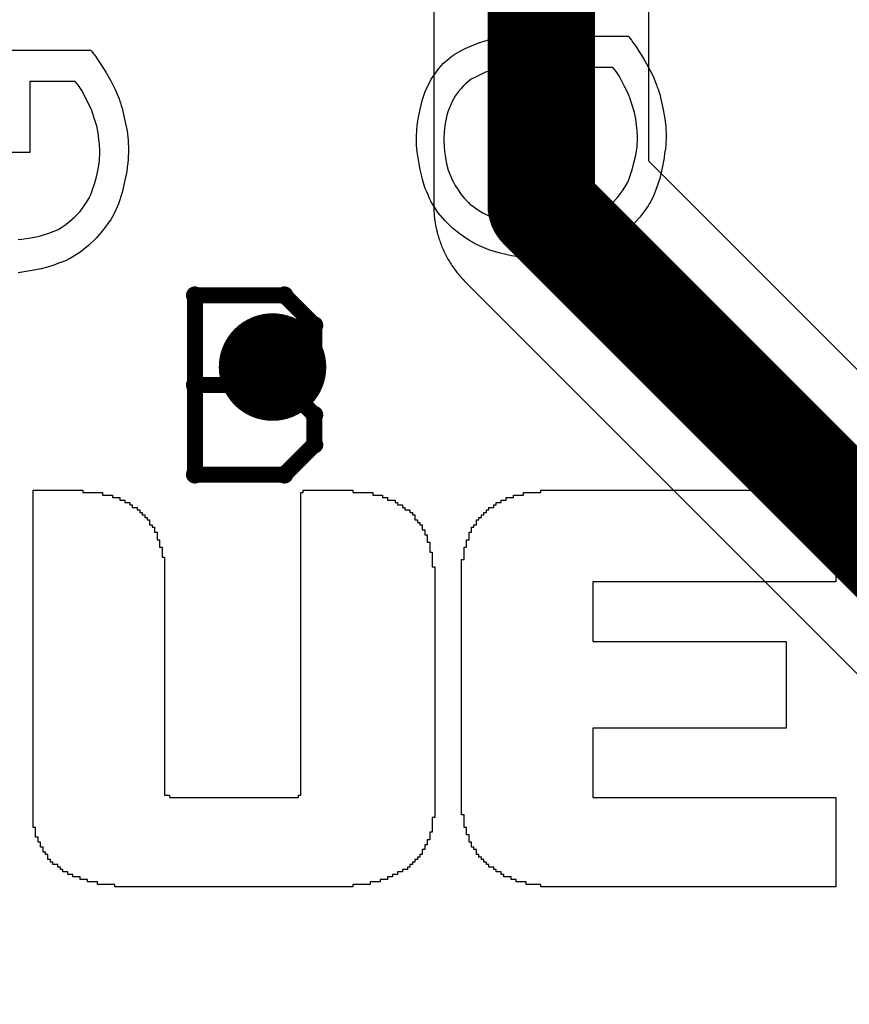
# Model space of a CAD drawing. Extents: x -1.3 to 9.2, y -4.6 to 3.5.
# Tile 52 of 215: x 0.228 to 0.382, y 1.977 to 2.16. Entities that reach past the tile are written whole.
import ezdxf

# ---------------------------------------------------------------- set-up
doc = ezdxf.new("R2010")
doc.units = 0
doc.layers.get('0').update_dxf_attribs({"linetype": 'CONTINUOUS'})
for name, color, linetype in [('acc-ni-360-23-a_copper_signal_bot', 5, 'CONTINUOUS'), ('acc-ni-360-23-a_copper_signal_top', 1, 'CONTINUOUS'), ('acc-ni-360-23-a_drawing_1', 1, 'CONTINUOUS'), ('acc-ni-360-23-a_drillmap_1', 1, 'CONTINUOUS'), ('acc-ni-360-23-a_legend_top', 2, 'CONTINUOUS'), ('acc-ni-360-23-a_pth_drill', 1, 'CONTINUOUS'), ('acc-ni-360-23-a_soldermask_top', 1, 'CONTINUOUS')]:
    doc.layers.add(name, color=color, linetype=linetype)

# ---------------------------------------------------------------- blocks, each defined once
blk = doc.blocks.new('D20')
at = {"const_width": 0.01}
blk.add_lwpolyline([(-0.005, 0, 1), (0.005, 0, 1)], format="xyb", close=True, dxfattribs=at)
blk = doc.blocks.new('D21')
at = {"const_width": 0.01}
blk.add_lwpolyline([(-0.005, 0, 1), (0.005, 0, 1)], format="xyb", close=True, dxfattribs=at)
blk = doc.blocks.new('D38')
at = {"const_width": 0.006}
blk.add_lwpolyline([(-0.003, 0, 1), (0.003, 0, 1)], format="xyb", close=True, dxfattribs=at)
blk = doc.blocks.new('D46')
at = {"const_width": 0.005}
blk.add_lwpolyline([(-0.0025, 0, 1), (0.0025, 0, 1)], format="xyb", close=True, dxfattribs=at)
blk = doc.blocks.new('D50')
at = {"const_width": 0.001667}
blk.add_lwpolyline([(-0.000833, 0, 1), (0.000833, 0, 1)], format="xyb", close=True, dxfattribs=at)
blk = doc.blocks.new('D25')
at = {"const_width": 0.0025}
blk.add_lwpolyline([(-0.00125, 0, 1), (0.00125, 0, 1)], format="xyb", close=True, dxfattribs=at)

msp = doc.modelspace()

# ---------------------------------------------------------------- linework, layer by layer
at = {"layer": 'acc-ni-360-23-a_copper_signal_top', "color": 1}
for points in [[(0.543285, 1.935001), (0.345, 2.133285), (0.345, 2.265), (0.3625, 2.265), (0.3625, 2.489805), (0.4875, 2.489805)], [(0.304999, 2.265), (0.304999, 2.125001), (0.305001, 2.12472), (0.305001, 2.124714), (0.305007, 2.12444), (0.305017, 2.124169), (0.305017, 2.124159), (0.305031, 2.123879), (0.305048, 2.123599), (0.305068, 2.12334), (0.30507, 2.123319), (0.305095, 2.12304), (0.305125, 2.122761), (0.305158, 2.122483), (0.305195, 2.122205), (0.305237, 2.121927), (0.305282, 2.12165), (0.305331, 2.121374), (0.305383, 2.121099), (0.30544, 2.120824), (0.305501, 2.12055), (0.305565, 2.120277), (0.305616, 2.120073), (0.305633, 2.120005), (0.305705, 2.119734), (0.305743, 2.119599), (0.305781, 2.119464), (0.30586, 2.119195), (0.305944, 2.118927), (0.306031, 2.11866), (0.306122, 2.118395), (0.306216, 2.118131), (0.306314, 2.117868), (0.306416, 2.117606), (0.306522, 2.117347), (0.306631, 2.117088), (0.306743, 2.116831), (0.30686, 2.116576), (0.30698, 2.116323), (0.307103, 2.116071), (0.30723, 2.115821), (0.307361, 2.115572), (0.307495, 2.115326), (0.307632, 2.115081), (0.307773, 2.114839), (0.307917, 2.114598), (0.308065, 2.11436), (0.308216, 2.114123), (0.30837, 2.113889), (0.308527, 2.113657), (0.308688, 2.113427), (0.308852, 2.113199), (0.309019, 2.112974), (0.309189, 2.112751), (0.309363, 2.11253), (0.309539, 2.112312), (0.309719, 2.112097), (0.309901, 2.111884), (0.310086, 2.111673), (0.310275, 2.111465), (0.31037, 2.111363), (0.310466, 2.11126), (0.31066, 2.111058), (0.310857, 2.110858), (0.520858, 1.900858)]]:
    msp.add_lwpolyline(points, dxfattribs=at)
at = {"layer": 'acc-ni-360-23-a_copper_signal_top', "color": 1, "const_width": 0.02}
for points in [[(0.325, 2.125001), (0.325, 2.3775)], [(0.325, 2.125001), (0.535, 1.915)]]:
    msp.add_lwpolyline(points, dxfattribs=at)
at = {"layer": 'acc-ni-360-23-a_drawing_1', "color": 1, "const_width": 0.003}
for points in [[(0.260559, 2.108328), (0.260559, 2.075006)], [(0.277221, 2.108328), (0.260559, 2.108328)], [(0.282774, 2.102774), (0.277221, 2.108328)], [(0.282774, 2.097221), (0.282774, 2.102774)], [(0.277221, 2.091667), (0.282774, 2.097221)], [(0.277221, 2.091667), (0.260559, 2.091667)], [(0.260559, 2.091667), (0.277221, 2.091667)], [(0.282774, 2.086113), (0.277221, 2.091667)], [(0.282774, 2.080559), (0.282774, 2.086113)], [(0.277221, 2.075006), (0.282774, 2.080559)], [(0.260559, 2.075006), (0.277221, 2.075006)]]:
    msp.add_lwpolyline(points, dxfattribs=at)
at = {"layer": 'acc-ni-360-23-a_drillmap_1', "color": 1, "const_width": 0.005}
for points in [[(0.275, 2.09), (0.275, 2.1)], [(0.27, 2.095), (0.28, 2.095)]]:
    msp.add_lwpolyline(points, dxfattribs=at)
at = {"layer": 'acc-ni-360-23-a_legend_top', "color": 2}
for points in [[(0.341264, 2.156483), (0.341329, 2.156354), (0.341524, 2.156094), (0.341783, 2.15577), (0.342042, 2.155382), (0.342366, 2.154928), (0.342755, 2.154345), (0.343144, 2.153762), (0.343986, 2.152401), (0.344893, 2.150846), (0.345736, 2.149226), (0.346448, 2.147476), (0.346448, 2.147411), (0.346513, 2.147282), (0.346578, 2.147022), (0.346708, 2.146698), (0.346837, 2.146245), (0.347032, 2.145726), (0.347161, 2.145143), (0.347291, 2.14456), (0.347615, 2.143134), (0.347939, 2.141514), (0.348133, 2.139765), (0.348198, 2.13795), (0.348198, 2.137302), (0.348133, 2.136849), (0.348133, 2.136266), (0.348068, 2.135553), (0.347939, 2.134775), (0.347874, 2.133933), (0.347485, 2.132054), (0.347032, 2.130045), (0.346319, 2.127971), (0.34593, 2.126934), (0.345412, 2.125898), (0.345347, 2.125833), (0.345282, 2.125638), (0.345088, 2.125379), (0.344893, 2.12499), (0.344569, 2.124537), (0.344245, 2.124083), (0.343338, 2.122852), (0.342172, 2.121556), (0.340746, 2.120195), (0.339126, 2.118899), (0.337247, 2.117733), (0.337182, 2.117733), (0.336988, 2.117603), (0.336728, 2.117474), (0.336275, 2.117279), (0.335821, 2.117085), (0.335173, 2.11689), (0.334525, 2.116631), (0.333748, 2.116372), (0.332905, 2.116113), (0.331933, 2.115854), (0.330961, 2.115659), (0.329924, 2.115465), (0.327656, 2.115141), (0.325259, 2.115011), (0.325194, 2.115011), (0.324935, 2.115011), (0.324611, 2.115011), (0.324157, 2.115076), (0.323574, 2.115076), (0.322861, 2.115141), (0.322148, 2.11527), (0.321306, 2.115335), (0.320399, 2.11553), (0.319427, 2.115659), (0.317353, 2.116178), (0.315215, 2.116826), (0.313076, 2.117733), (0.313012, 2.117798), (0.312817, 2.117862), (0.312558, 2.117992), (0.312169, 2.118251), (0.311651, 2.11851), (0.311132, 2.118834), (0.309901, 2.119742), (0.308476, 2.120843), (0.307115, 2.122204), (0.305754, 2.123759), (0.305171, 2.124666), (0.304588, 2.125574), (0.304523, 2.125638), (0.304458, 2.125833), (0.304328, 2.126092), (0.304134, 2.126481), (0.30394, 2.126999), (0.30368, 2.127582), (0.303421, 2.12823), (0.303162, 2.129008), (0.302903, 2.12985), (0.302708, 2.130758), (0.302449, 2.13173), (0.302255, 2.132766), (0.301931, 2.135034), (0.301801, 2.136201), (0.301801, 2.138274), (0.301866, 2.138663), (0.301866, 2.139182), (0.301996, 2.140413), (0.30219, 2.141774), (0.302514, 2.143199), (0.302903, 2.144754), (0.303421, 2.146245), (0.303421, 2.14631), (0.303486, 2.146439), (0.303551, 2.146634), (0.30368, 2.146893), (0.304069, 2.147606), (0.304523, 2.148513), (0.305171, 2.149485), (0.305948, 2.150522), (0.306791, 2.151494), (0.307828, 2.152401), (0.307957, 2.15253), (0.308346, 2.15279), (0.308929, 2.153178), (0.309772, 2.153697), (0.310808, 2.154215), (0.312104, 2.154798), (0.31353, 2.155382), (0.31515, 2.155835), (0.316576, 2.150457), (0.316511, 2.150457), (0.316446, 2.150392), (0.316252, 2.150327), (0.315992, 2.150262), (0.315409, 2.150068), (0.314632, 2.149809), (0.313724, 2.14942), (0.312882, 2.148966), (0.311975, 2.148513), (0.311197, 2.14793), (0.311132, 2.147865), (0.310873, 2.14767), (0.310549, 2.147282), (0.310096, 2.146828), (0.309577, 2.146245), (0.309059, 2.145467), (0.30854, 2.144625), (0.308087, 2.143653), (0.308022, 2.143523), (0.307892, 2.143199), (0.307698, 2.142616), (0.307439, 2.141838), (0.307244, 2.140931), (0.30705, 2.139894), (0.30692, 2.138728), (0.306856, 2.137497), (0.306856, 2.136784), (0.30692, 2.13646), (0.30692, 2.136071), (0.306985, 2.135099), (0.30718, 2.133998), (0.307374, 2.132766), (0.307698, 2.1316), (0.308152, 2.130434), (0.308216, 2.130304), (0.308346, 2.129915), (0.30867, 2.129397), (0.308994, 2.128749), (0.309512, 2.127971), (0.310031, 2.127129), (0.310679, 2.126351), (0.311392, 2.125638), (0.311456, 2.125574), (0.311716, 2.125314), (0.312169, 2.12499), (0.312688, 2.124602), (0.313336, 2.124148), (0.314113, 2.123694), (0.314956, 2.123241), (0.315863, 2.122787), (0.315928, 2.122787), (0.316057, 2.122722), (0.316252, 2.122658), (0.316576, 2.122528), (0.316964, 2.122398), (0.317418, 2.122269), (0.317936, 2.122074), (0.31852, 2.121945), (0.31988, 2.121621), (0.321436, 2.121362), (0.323056, 2.121167), (0.32487, 2.121102), (0.324935, 2.121102), (0.325129, 2.121102), (0.325453, 2.121102), (0.325842, 2.121167), (0.32636, 2.121167), (0.327008, 2.121232), (0.327656, 2.121297), (0.328369, 2.121362), (0.329989, 2.121621), (0.331674, 2.121945), (0.333359, 2.122463), (0.334979, 2.123111), (0.335044, 2.123111), (0.335173, 2.123241), (0.335368, 2.123306), (0.335627, 2.1235), (0.33634, 2.123954), (0.337247, 2.124666), (0.338219, 2.125509), (0.339191, 2.126546), (0.340098, 2.127777), (0.34094, 2.129138), (0.34094, 2.129202), (0.341005, 2.129332), (0.341135, 2.129526), (0.341264, 2.12985), (0.341394, 2.130174), (0.341524, 2.130628), (0.341912, 2.131665), (0.342236, 2.132961), (0.34256, 2.134386), (0.34282, 2.135942), (0.342884, 2.137562), (0.342884, 2.13821), (0.34282, 2.138598), (0.34282, 2.138987), (0.34269, 2.139959), (0.34256, 2.141126), (0.342301, 2.142357), (0.341912, 2.143718), (0.341459, 2.145078), (0.341459, 2.145143), (0.341394, 2.145273), (0.341329, 2.145402), (0.3412, 2.145662), (0.340876, 2.146374), (0.340487, 2.147152), (0.340033, 2.148059), (0.339515, 2.149031), (0.338932, 2.149938), (0.338284, 2.150716), (0.32986, 2.150716), (0.32986, 2.137497), (0.324546, 2.137497), (0.324546, 2.156548), (0.3412, 2.156548), (0.341264, 2.156483)], [(0.224546, 2.153956), (0.2412, 2.153956), (0.241264, 2.153891)], [(0.241264, 2.153891), (0.241329, 2.153762), (0.241524, 2.153502), (0.241783, 2.153178), (0.242042, 2.15279), (0.242366, 2.152336), (0.242755, 2.151753), (0.243144, 2.15117), (0.243986, 2.149809), (0.244893, 2.148254), (0.245736, 2.146634), (0.246448, 2.144884), (0.246448, 2.144819), (0.246513, 2.14469), (0.246578, 2.14443), (0.246708, 2.144106), (0.246837, 2.143653), (0.247032, 2.143134), (0.247161, 2.142551), (0.247291, 2.141968), (0.247615, 2.140542), (0.247939, 2.138922), (0.248133, 2.137173), (0.248198, 2.135358), (0.248198, 2.13471), (0.248133, 2.134257), (0.248133, 2.133674), (0.248068, 2.132961), (0.247939, 2.132183), (0.247874, 2.131341), (0.247485, 2.129462), (0.247032, 2.127453), (0.246319, 2.125379), (0.24593, 2.124342), (0.245412, 2.123306), (0.245347, 2.123241), (0.245282, 2.123046), (0.245088, 2.122787), (0.244893, 2.122398), (0.244569, 2.121945), (0.244245, 2.121491), (0.243338, 2.12026), (0.242172, 2.118964), (0.240746, 2.117603), (0.239126, 2.116307), (0.237247, 2.115141), (0.237182, 2.115141), (0.236988, 2.115011), (0.236728, 2.114882), (0.236275, 2.114687), (0.235821, 2.114493), (0.235173, 2.114298), (0.234525, 2.114039), (0.233748, 2.11378), (0.232905, 2.113521), (0.231933, 2.113262), (0.230961, 2.113067), (0.229924, 2.112873), (0.227656, 2.112549)], [(0.227656, 2.118705), (0.228369, 2.11877), (0.229989, 2.119029), (0.231674, 2.119353), (0.233359, 2.119871), (0.234979, 2.120519), (0.235044, 2.120519), (0.235173, 2.120649), (0.235368, 2.120714), (0.235627, 2.120908), (0.23634, 2.121362), (0.237247, 2.122074), (0.238219, 2.122917), (0.239191, 2.123954), (0.240098, 2.125185), (0.24094, 2.126546), (0.24094, 2.12661), (0.241005, 2.12674), (0.241135, 2.126934), (0.241264, 2.127258), (0.241394, 2.127582), (0.241524, 2.128036), (0.241912, 2.129073), (0.242236, 2.130369), (0.24256, 2.131794), (0.24282, 2.13335), (0.242884, 2.13497), (0.242884, 2.135618), (0.24282, 2.136006), (0.24282, 2.136395), (0.24269, 2.137367), (0.24256, 2.138534), (0.242301, 2.139765), (0.241912, 2.141126), (0.241459, 2.142486), (0.241459, 2.142551), (0.241394, 2.142681), (0.241329, 2.14281), (0.2412, 2.14307), (0.240876, 2.143782), (0.240487, 2.14456), (0.240033, 2.145467), (0.239515, 2.146439), (0.238932, 2.147346), (0.238284, 2.148124), (0.22986, 2.148124), (0.22986, 2.134905), (0.224546, 2.134905)], [(0.289948, 2.071657), (0.293637, 2.071657), (0.293637, 2.071196), (0.295481, 2.071196), (0.295481, 2.070735), (0.296403, 2.070735), (0.296403, 2.070274), (0.297787, 2.070274), (0.297787, 2.069813), (0.298248, 2.069813), (0.298248, 2.069352), (0.29917, 2.069352), (0.29917, 2.06889), (0.299631, 2.06889), (0.299631, 2.068429), (0.300553, 2.068429), (0.300553, 2.067968), (0.301014, 2.067968), (0.301014, 2.067507), (0.301475, 2.067507), (0.301475, 2.067046), (0.301475, 2.066585), (0.301936, 2.066585), (0.301936, 2.066124), (0.302397, 2.066124), (0.302397, 2.065663), (0.302859, 2.065663), (0.302859, 2.065202), (0.302859, 2.064741), (0.30332, 2.064741), (0.30332, 2.06428), (0.30332, 2.063818), (0.303781, 2.063818), (0.303781, 2.063357), (0.303781, 2.062896), (0.303781, 2.062435), (0.304242, 2.062435), (0.304242, 2.061974), (0.304242, 2.061513), (0.304242, 2.061052), (0.304242, 2.060591), (0.304703, 2.060591), (0.304703, 2.06013), (0.304703, 2.059669), (0.304703, 2.059207), (0.304703, 2.058746), (0.304703, 2.058285), (0.304703, 2.057824), (0.305164, 2.057824), (0.305164, 2.057363), (0.305164, 2.056902), (0.305164, 2.056441), (0.305164, 2.05598), (0.305164, 2.055519), (0.305164, 2.055058), (0.305164, 2.054597), (0.305164, 2.054135), (0.305164, 2.053674), (0.305164, 2.053213), (0.305164, 2.052752), (0.305164, 2.052291), (0.305164, 2.05183), (0.305164, 2.051369), (0.305164, 2.050908), (0.305164, 2.050447), (0.305164, 2.049986), (0.305164, 2.049524), (0.305164, 2.049063), (0.305164, 2.048602), (0.305164, 2.048141), (0.305164, 2.04768), (0.305164, 2.047219), (0.305164, 2.046758), (0.305164, 2.046297), (0.305164, 2.045836), (0.305164, 2.045375), (0.305164, 2.044914), (0.305164, 2.044452), (0.305164, 2.043991), (0.305164, 2.04353), (0.305164, 2.043069), (0.305164, 2.042608), (0.305164, 2.042147), (0.305164, 2.041686), (0.305164, 2.041225), (0.305164, 2.040764), (0.305164, 2.040303), (0.305164, 2.039841), (0.305164, 2.03938), (0.305164, 2.038919), (0.305164, 2.038458), (0.305164, 2.037997), (0.305164, 2.037536), (0.305164, 2.037075), (0.305164, 2.036614), (0.305164, 2.036153), (0.305164, 2.035692), (0.305164, 2.03523), (0.305164, 2.034769), (0.305164, 2.034308), (0.305164, 2.033847), (0.305164, 2.033386), (0.305164, 2.032925), (0.305164, 2.032464), (0.305164, 2.032003), (0.305164, 2.031542), (0.305164, 2.031081), (0.305164, 2.03062), (0.305164, 2.030159), (0.305164, 2.029697), (0.305164, 2.029236), (0.305164, 2.028775), (0.305164, 2.028314), (0.305164, 2.027853), (0.305164, 2.027392), (0.305164, 2.026931), (0.305164, 2.02647), (0.305164, 2.026009), (0.305164, 2.025547), (0.305164, 2.025086), (0.305164, 2.024625), (0.305164, 2.024164), (0.305164, 2.023703), (0.305164, 2.023242), (0.305164, 2.022781), (0.305164, 2.02232), (0.305164, 2.021859), (0.305164, 2.021398), (0.305164, 2.020937), (0.305164, 2.020476), (0.305164, 2.020014), (0.305164, 2.019553), (0.305164, 2.019092), (0.305164, 2.018631), (0.305164, 2.01817), (0.305164, 2.017709), (0.305164, 2.017248), (0.305164, 2.016787), (0.305164, 2.016326), (0.305164, 2.015864), (0.305164, 2.015403), (0.305164, 2.014942), (0.305164, 2.014481), (0.305164, 2.01402), (0.305164, 2.013559), (0.305164, 2.013098), (0.305164, 2.012637), (0.305164, 2.012176), (0.305164, 2.011715), (0.305164, 2.011254), (0.304703, 2.011254), (0.304703, 2.010793), (0.304703, 2.010331), (0.304703, 2.00987), (0.304703, 2.009409), (0.304703, 2.008948), (0.304703, 2.008487), (0.304242, 2.008487), (0.304242, 2.008026), (0.304242, 2.007565), (0.304242, 2.007104), (0.303781, 2.007104), (0.303781, 2.006643), (0.303781, 2.006181), (0.30332, 2.006181), (0.30332, 2.00572), (0.30332, 2.005259), (0.302859, 2.005259), (0.302859, 2.004798), (0.302859, 2.004337), (0.302397, 2.004337), (0.302397, 2.003876), (0.301936, 2.003876), (0.301936, 2.003415), (0.301475, 2.003415), (0.301475, 2.002954), (0.301014, 2.002954), (0.301014, 2.002493), (0.300553, 2.002493), (0.300553, 2.002032), (0.300092, 2.002032), (0.300092, 2.001571), (0.29917, 2.001571), (0.29917, 2.00111), (0.298248, 2.00111), (0.298248, 2.000648), (0.297325, 2.000648), (0.297325, 2.000187), (0.296403, 2.000187), (0.296403, 1.999726), (0.29502, 1.999726), (0.29502, 1.999265), (0.293176, 1.999265), (0.293176, 1.998804), (0.289948, 1.998804), (0.289948, 1.998343), (0.245683, 1.998343), (0.245683, 1.998804), (0.242455, 1.998804), (0.242455, 1.999265), (0.240611, 1.999265), (0.240611, 1.999726), (0.239227, 1.999726), (0.239227, 2.000187), (0.237844, 2.000187), (0.237844, 2.000648), (0.236922, 2.000648), (0.236922, 2.00111), (0.236, 2.00111), (0.236, 2.001571), (0.235539, 2.001571), (0.235539, 2.002032), (0.235078, 2.002032), (0.235078, 2.002493), (0.234155, 2.002493), (0.234155, 2.002954), (0.233694, 2.002954), (0.233694, 2.003415), (0.233233, 2.003415), (0.233233, 2.003876), (0.233233, 2.004337), (0.232772, 2.004337), (0.232772, 2.004798), (0.232311, 2.004798), (0.232311, 2.005259), (0.232311, 2.00572), (0.23185, 2.00572), (0.23185, 2.006181), (0.23185, 2.006643), (0.231389, 2.006643), (0.231389, 2.007104), (0.231389, 2.007565), (0.230928, 2.007565), (0.230928, 2.008026), (0.230928, 2.008487), (0.230928, 2.008948), (0.230928, 2.009409), (0.230467, 2.009409), (0.230467, 2.00987), (0.230467, 2.010331), (0.230467, 2.010793), (0.230467, 2.011254), (0.230467, 2.011715), (0.230467, 2.012176), (0.230467, 2.012637), (0.230467, 2.013098), (0.230467, 2.013559), (0.230467, 2.01402), (0.230467, 2.014481), (0.230467, 2.014942), (0.230467, 2.015403), (0.230467, 2.015864), (0.230467, 2.016326), (0.230467, 2.016787), (0.230467, 2.017248), (0.230467, 2.017709), (0.230467, 2.01817), (0.230467, 2.018631), (0.230467, 2.019092), (0.230467, 2.019553), (0.230467, 2.020014), (0.230467, 2.020476), (0.230467, 2.020937), (0.230467, 2.021398), (0.230467, 2.021859), (0.230467, 2.02232), (0.230467, 2.022781), (0.230467, 2.023242), (0.230467, 2.023703), (0.230467, 2.024164), (0.230467, 2.024625), (0.230467, 2.025086), (0.230467, 2.025547), (0.230467, 2.026009), (0.230467, 2.02647), (0.230467, 2.026931), (0.230467, 2.027392), (0.230467, 2.027853), (0.230467, 2.028314), (0.230467, 2.028775), (0.230467, 2.029236), (0.230467, 2.029697), (0.230467, 2.030159), (0.230467, 2.03062), (0.230467, 2.031081), (0.230467, 2.031542), (0.230467, 2.032003), (0.230467, 2.032464), (0.230467, 2.032925), (0.230467, 2.033386), (0.230467, 2.033847), (0.230467, 2.034308), (0.230467, 2.034769), (0.230467, 2.03523), (0.230467, 2.035692), (0.230467, 2.036153), (0.230467, 2.036614), (0.230467, 2.037075), (0.230467, 2.037536), (0.230467, 2.037997), (0.230467, 2.038458), (0.230467, 2.038919), (0.230467, 2.03938), (0.230467, 2.039841), (0.230467, 2.040303), (0.230467, 2.040764), (0.230467, 2.041225), (0.230467, 2.041686), (0.230467, 2.042147), (0.230467, 2.042608), (0.230467, 2.043069), (0.230467, 2.04353), (0.230467, 2.043991), (0.230467, 2.044452), (0.230467, 2.044914), (0.230467, 2.045375), (0.230467, 2.045836), (0.230467, 2.046297), (0.230467, 2.046758), (0.230467, 2.047219), (0.230467, 2.04768), (0.230467, 2.048141), (0.230467, 2.048602), (0.230467, 2.049063), (0.230467, 2.049524), (0.230467, 2.049986), (0.230467, 2.050447), (0.230467, 2.050908), (0.230467, 2.051369), (0.230467, 2.05183), (0.230467, 2.052291), (0.230467, 2.052752), (0.230467, 2.053213), (0.230467, 2.053674), (0.230467, 2.054135), (0.230467, 2.054597), (0.230467, 2.055058), (0.230467, 2.055519), (0.230467, 2.05598), (0.230467, 2.056441), (0.230467, 2.056902), (0.230467, 2.057363), (0.230467, 2.057824), (0.230467, 2.058285), (0.230467, 2.058746), (0.230467, 2.059207), (0.230467, 2.059669), (0.230467, 2.06013), (0.230467, 2.060591), (0.230467, 2.061052), (0.230467, 2.061513), (0.230467, 2.061974), (0.230467, 2.062435), (0.230467, 2.062896), (0.230467, 2.063357), (0.230467, 2.063818), (0.230467, 2.06428), (0.230467, 2.064741), (0.230467, 2.065202), (0.230467, 2.065663), (0.230467, 2.066124), (0.230467, 2.066585), (0.230467, 2.067046), (0.230467, 2.067507), (0.230467, 2.067968), (0.230467, 2.068429), (0.230467, 2.06889), (0.230467, 2.069352), (0.230467, 2.069813), (0.230467, 2.070274), (0.230467, 2.070735), (0.230467, 2.071196), (0.230467, 2.071657), (0.230467, 2.072118), (0.239689, 2.072118), (0.239689, 2.071657), (0.243377, 2.071657), (0.243377, 2.071196), (0.245222, 2.071196), (0.245222, 2.070735), (0.246605, 2.070735), (0.246605, 2.070274), (0.247527, 2.070274), (0.247527, 2.069813), (0.24845, 2.069813), (0.248449, 2.069352), (0.248911, 2.069352), (0.248911, 2.06889), (0.249833, 2.06889), (0.249833, 2.06843), (0.250294, 2.068429), (0.250294, 2.067968), (0.250755, 2.067968), (0.250755, 2.067507), (0.251216, 2.067507), (0.251216, 2.067046), (0.251677, 2.067046), (0.251677, 2.066585), (0.252138, 2.066585), (0.252138, 2.066124), (0.252138, 2.065663), (0.252599, 2.065663), (0.252599, 2.065202), (0.25306, 2.065202), (0.25306, 2.064741), (0.25306, 2.06428), (0.253521, 2.06428), (0.253521, 2.063818), (0.253521, 2.063357), (0.253521, 2.062896), (0.253982, 2.062896), (0.253982, 2.062435), (0.253982, 2.061974), (0.253982, 2.061513), (0.254444, 2.061513), (0.254444, 2.061052), (0.254444, 2.060591), (0.254444, 2.06013), (0.254444, 2.059669), (0.254905, 2.059669), (0.254905, 2.059207), (0.254905, 2.058746), (0.254905, 2.058285), (0.254905, 2.057824), (0.254905, 2.057363), (0.254905, 2.056902), (0.254905, 2.056441), (0.254905, 2.05598), (0.254905, 2.055519), (0.254905, 2.055058), (0.254905, 2.054597), (0.254905, 2.054135), (0.254905, 2.053674), (0.254905, 2.053213), (0.254905, 2.052752), (0.254905, 2.052291), (0.254905, 2.05183), (0.254905, 2.051369), (0.254905, 2.050908), (0.254905, 2.050447), (0.254905, 2.049986), (0.254905, 2.049524), (0.254905, 2.049063), (0.254905, 2.048602), (0.254905, 2.048141), (0.254905, 2.04768), (0.254905, 2.047219), (0.254905, 2.046758), (0.254905, 2.046297), (0.254905, 2.045836), (0.254905, 2.045375), (0.254905, 2.044914), (0.254905, 2.044452), (0.254905, 2.043991), (0.254905, 2.04353), (0.254905, 2.043069), (0.254905, 2.042608), (0.254905, 2.042147), (0.254905, 2.041686), (0.254905, 2.041225), (0.254905, 2.040764), (0.254905, 2.040303), (0.254905, 2.039841), (0.254905, 2.03938), (0.254905, 2.038919), (0.254905, 2.038458), (0.254905, 2.037997), (0.254905, 2.037536), (0.254905, 2.037075), (0.254905, 2.036614), (0.254905, 2.036153), (0.254905, 2.035692), (0.254905, 2.03523), (0.254905, 2.034769), (0.254905, 2.034308), (0.254905, 2.033847), (0.254905, 2.033386), (0.254905, 2.032925), (0.254905, 2.032464), (0.254905, 2.032003), (0.254905, 2.031542), (0.254905, 2.031081), (0.254905, 2.03062), (0.254905, 2.030159), (0.254905, 2.029697), (0.254905, 2.029236), (0.254905, 2.028775), (0.254905, 2.028314), (0.254905, 2.027853), (0.254905, 2.027392), (0.254905, 2.026931), (0.254905, 2.02647), (0.254905, 2.026009), (0.254905, 2.025547), (0.254905, 2.025086), (0.254905, 2.024625), (0.254905, 2.024164), (0.254905, 2.023703), (0.254905, 2.023242), (0.254905, 2.022781), (0.254905, 2.02232), (0.254905, 2.021859), (0.254905, 2.021398), (0.254905, 2.020937), (0.254905, 2.020476), (0.254905, 2.020014), (0.254905, 2.019553), (0.254905, 2.019092), (0.254905, 2.018631), (0.254905, 2.01817), (0.254905, 2.017709), (0.254905, 2.017248), (0.254905, 2.016787), (0.254905, 2.016326), (0.254905, 2.015864), (0.254905, 2.015403), (0.255827, 2.015403), (0.255827, 2.014942), (0.279804, 2.014942), (0.279804, 2.015403), (0.280265, 2.015403), (0.280265, 2.015864), (0.280265, 2.016326), (0.280265, 2.016787), (0.280265, 2.017248), (0.280265, 2.017709), (0.280265, 2.01817), (0.280265, 2.018631), (0.280265, 2.019092), (0.280265, 2.019553), (0.280265, 2.020014), (0.280265, 2.020476), (0.280265, 2.020937), (0.280265, 2.021398), (0.280265, 2.021859), (0.280265, 2.02232), (0.280265, 2.022781), (0.280265, 2.023242), (0.280265, 2.023703), (0.280265, 2.024164), (0.280265, 2.024625), (0.280265, 2.025086), (0.280265, 2.025547), (0.280265, 2.026009), (0.280265, 2.02647), (0.280265, 2.026931), (0.280265, 2.027392), (0.280265, 2.027853), (0.280265, 2.028314), (0.280265, 2.028775), (0.280265, 2.029236), (0.280265, 2.029697), (0.280265, 2.030159), (0.280265, 2.03062), (0.280265, 2.031081), (0.280265, 2.031542), (0.280265, 2.032003), (0.280265, 2.032464), (0.280265, 2.032925), (0.280265, 2.033386), (0.280265, 2.033847), (0.280265, 2.034308), (0.280265, 2.034769), (0.280265, 2.03523), (0.280265, 2.035692), (0.280265, 2.036153), (0.280265, 2.036614), (0.280265, 2.037075), (0.280265, 2.037536), (0.280265, 2.037997), (0.280265, 2.038458), (0.280265, 2.038919), (0.280265, 2.03938), (0.280265, 2.039841), (0.280265, 2.040303), (0.280265, 2.040764), (0.280265, 2.041225), (0.280265, 2.041686), (0.280265, 2.042147), (0.280265, 2.042608), (0.280265, 2.043069), (0.280265, 2.04353), (0.280265, 2.043991), (0.280265, 2.044452), (0.280265, 2.044914), (0.280265, 2.045375), (0.280265, 2.045836), (0.280265, 2.046297), (0.280265, 2.046758), (0.280265, 2.047219), (0.280265, 2.04768), (0.280265, 2.048141), (0.280265, 2.048602), (0.280265, 2.049063), (0.280265, 2.049524), (0.280265, 2.049986), (0.280265, 2.050447), (0.280265, 2.050908), (0.280265, 2.051369), (0.280265, 2.05183), (0.280265, 2.052291), (0.280265, 2.052752), (0.280265, 2.053213), (0.280265, 2.053674), (0.280265, 2.054135), (0.280265, 2.054597), (0.280265, 2.055058), (0.280265, 2.055519), (0.280265, 2.05598), (0.280265, 2.056441), (0.280265, 2.056902), (0.280265, 2.057363), (0.280265, 2.057824), (0.280265, 2.058285), (0.280265, 2.058746), (0.280265, 2.059207), (0.280265, 2.059669), (0.280265, 2.06013), (0.280265, 2.060591), (0.280265, 2.061052), (0.280265, 2.061513), (0.280265, 2.061974), (0.280265, 2.062435), (0.280265, 2.062896), (0.280265, 2.063357), (0.280265, 2.063818), (0.280265, 2.06428), (0.280265, 2.064741), (0.280265, 2.065202), (0.280265, 2.065663), (0.280265, 2.066124), (0.280265, 2.066585), (0.280265, 2.067046), (0.280265, 2.067507), (0.280265, 2.067968), (0.280265, 2.068429), (0.280265, 2.06889), (0.280265, 2.069352), (0.280265, 2.069813), (0.280265, 2.070274), (0.280265, 2.070735), (0.280265, 2.071196), (0.280265, 2.071657), (0.280726, 2.071657), (0.280726, 2.072118), (0.289948, 2.072118), (0.289948, 2.071657)], [(0.37979, 2.071657), (0.37979, 2.071196), (0.37979, 2.070735), (0.37979, 2.070274), (0.37979, 2.069813), (0.37979, 2.069352), (0.37979, 2.06889), (0.37979, 2.068429), (0.37979, 2.067968), (0.37979, 2.067507), (0.37979, 2.067046), (0.37979, 2.066585), (0.37979, 2.066124), (0.37979, 2.065663), (0.37979, 2.065202), (0.37979, 2.064741), (0.37979, 2.06428), (0.37979, 2.063818), (0.37979, 2.063357), (0.37979, 2.062896), (0.37979, 2.062435), (0.37979, 2.061974), (0.37979, 2.061513), (0.37979, 2.061052), (0.37979, 2.060591), (0.37979, 2.06013), (0.37979, 2.059669), (0.37979, 2.059207), (0.37979, 2.058746), (0.37979, 2.058285), (0.37979, 2.057824), (0.37979, 2.057363), (0.37979, 2.056902), (0.37979, 2.056441), (0.37979, 2.05598), (0.37979, 2.055519), (0.37979, 2.055058), (0.334602, 2.055058), (0.334602, 2.054597), (0.334602, 2.054135), (0.334602, 2.053674), (0.334602, 2.053213), (0.334602, 2.052752), (0.334602, 2.052291), (0.334602, 2.05183), (0.334602, 2.051369), (0.334602, 2.050908), (0.334602, 2.050447), (0.334602, 2.049986), (0.334602, 2.049524), (0.334602, 2.049063), (0.334602, 2.048602), (0.334602, 2.048141), (0.334602, 2.04768), (0.334602, 2.047219), (0.334602, 2.046758), (0.334602, 2.046297), (0.334602, 2.045836), (0.334602, 2.045375), (0.334602, 2.044914), (0.334602, 2.044452), (0.334602, 2.043991), (0.370568, 2.043991), (0.370568, 2.04353), (0.370568, 2.043069), (0.370568, 2.042608), (0.370568, 2.042147), (0.370568, 2.041686), (0.370568, 2.041225), (0.370568, 2.040764), (0.370568, 2.040303), (0.370568, 2.039841), (0.370568, 2.03938), (0.370568, 2.038919), (0.370568, 2.038458), (0.370568, 2.037997), (0.370568, 2.037536), (0.370568, 2.037075), (0.370568, 2.036614), (0.370568, 2.036153), (0.370568, 2.035692), (0.370568, 2.03523), (0.370568, 2.034769), (0.370568, 2.034308), (0.370568, 2.033847), (0.370568, 2.033386), (0.370568, 2.032925), (0.370568, 2.032464), (0.370568, 2.032003), (0.370568, 2.031542), (0.370568, 2.031081), (0.370568, 2.03062), (0.370568, 2.030159), (0.370568, 2.029697), (0.370568, 2.029236), (0.370568, 2.028775), (0.370568, 2.028314), (0.370568, 2.027853), (0.334602, 2.027853), (0.334602, 2.027392), (0.334602, 2.026931), (0.334602, 2.02647), (0.334602, 2.026009), (0.334602, 2.025547), (0.334602, 2.025086), (0.334602, 2.024625), (0.334602, 2.024164), (0.334602, 2.023703), (0.334602, 2.023242), (0.334602, 2.022781), (0.334602, 2.02232), (0.334602, 2.021859), (0.334602, 2.021398), (0.334602, 2.020937), (0.334602, 2.020476), (0.334602, 2.020014), (0.334602, 2.019553), (0.334602, 2.019092), (0.334602, 2.018631), (0.334602, 2.01817), (0.334602, 2.017709), (0.334602, 2.017248), (0.334602, 2.016787), (0.334602, 2.016326), (0.334602, 2.015864), (0.334602, 2.015403), (0.334602, 2.014942), (0.37979, 2.014942), (0.37979, 2.014481), (0.37979, 2.01402), (0.37979, 2.013559), (0.37979, 2.013098), (0.37979, 2.012637), (0.37979, 2.012176), (0.37979, 2.011715), (0.37979, 2.011254), (0.37979, 2.010793), (0.37979, 2.010331), (0.37979, 2.00987), (0.37979, 2.009409), (0.37979, 2.008948), (0.37979, 2.008487), (0.37979, 2.008026), (0.37979, 2.007565), (0.37979, 2.007104), (0.37979, 2.006643), (0.37979, 2.006181), (0.37979, 2.00572), (0.37979, 2.005259), (0.37979, 2.004798), (0.37979, 2.004337), (0.37979, 2.003876), (0.37979, 2.003415), (0.37979, 2.002954), (0.37979, 2.002493), (0.37979, 2.002032), (0.37979, 2.001571), (0.37979, 2.00111), (0.37979, 2.000648), (0.37979, 2.000187), (0.37979, 1.999726), (0.37979, 1.999265), (0.37979, 1.998804), (0.37979, 1.998343), (0.324919, 1.998343), (0.324919, 1.998804), (0.322153, 1.998804), (0.322153, 1.999265), (0.320308, 1.999265), (0.320308, 1.999726), (0.319386, 1.999726), (0.319386, 2.000187), (0.318003, 2.000187), (0.318003, 2.000648), (0.317542, 2.000648), (0.317542, 2.00111), (0.31662, 2.00111), (0.31662, 2.001571), (0.316159, 2.001571), (0.316159, 2.002032), (0.315236, 2.002032), (0.315236, 2.002493), (0.314775, 2.002493), (0.314775, 2.002954), (0.314314, 2.002954), (0.314314, 2.003415), (0.313853, 2.003415), (0.313853, 2.003876), (0.313392, 2.003876), (0.313392, 2.004337), (0.312931, 2.004337), (0.312931, 2.004798), (0.312931, 2.005259), (0.31247, 2.005259), (0.31247, 2.00572), (0.312009, 2.00572), (0.312009, 2.006181), (0.312009, 2.006643), (0.311548, 2.006642), (0.311548, 2.007104), (0.311548, 2.007565), (0.311548, 2.008026), (0.311086, 2.008026), (0.311086, 2.008487), (0.311086, 2.008948), (0.311086, 2.009409), (0.310625, 2.009409), (0.310625, 2.00987), (0.310625, 2.010331), (0.310625, 2.010793), (0.310625, 2.011254), (0.310625, 2.011715), (0.310164, 2.011715), (0.310164, 2.012176), (0.310164, 2.012637), (0.310164, 2.013098), (0.310164, 2.013559), (0.310164, 2.01402), (0.310164, 2.014481), (0.310164, 2.014942), (0.310164, 2.015403), (0.310164, 2.015864), (0.310164, 2.016326), (0.310164, 2.016787), (0.310164, 2.017248), (0.310164, 2.017709), (0.310164, 2.01817), (0.310164, 2.018631), (0.310164, 2.019092), (0.310164, 2.019553), (0.310164, 2.020014), (0.310164, 2.020476), (0.310164, 2.020937), (0.310164, 2.021398), (0.310164, 2.021859), (0.310164, 2.02232), (0.310164, 2.022781), (0.310164, 2.023242), (0.310164, 2.023703), (0.310164, 2.024164), (0.310164, 2.024625), (0.310164, 2.025086), (0.310164, 2.025547), (0.310164, 2.026009), (0.310164, 2.02647), (0.310164, 2.026931), (0.310164, 2.027392), (0.310164, 2.027853), (0.310164, 2.028314), (0.310164, 2.028775), (0.310164, 2.029236), (0.310164, 2.029697), (0.310164, 2.030159), (0.310164, 2.03062), (0.310164, 2.031081), (0.310164, 2.031542), (0.310164, 2.032003), (0.310164, 2.032464), (0.310164, 2.032925), (0.310164, 2.033386), (0.310164, 2.033847), (0.310164, 2.034308), (0.310164, 2.034769), (0.310164, 2.03523), (0.310164, 2.035692), (0.310164, 2.036153), (0.310164, 2.036614), (0.310164, 2.037075), (0.310164, 2.037536), (0.310164, 2.037997), (0.310164, 2.038458), (0.310164, 2.038919), (0.310164, 2.03938), (0.310164, 2.039841), (0.310164, 2.040303), (0.310164, 2.040764), (0.310164, 2.041225), (0.310164, 2.041686), (0.310164, 2.042147), (0.310164, 2.042608), (0.310164, 2.043069), (0.310164, 2.04353), (0.310164, 2.043991), (0.310164, 2.044452), (0.310164, 2.044914), (0.310164, 2.045375), (0.310164, 2.045836), (0.310164, 2.046297), (0.310164, 2.046758), (0.310164, 2.047219), (0.310164, 2.04768), (0.310164, 2.048141), (0.310164, 2.048602), (0.310164, 2.049063), (0.310164, 2.049524), (0.310164, 2.049986), (0.310164, 2.050447), (0.310164, 2.050908), (0.310164, 2.051369), (0.310164, 2.05183), (0.310164, 2.052291), (0.310164, 2.052752), (0.310164, 2.053213), (0.310164, 2.053674), (0.310164, 2.054135), (0.310164, 2.054597), (0.310164, 2.055058), (0.310164, 2.055519), (0.310164, 2.05598), (0.310164, 2.056441), (0.310164, 2.056902), (0.310164, 2.057363), (0.310164, 2.057824), (0.310164, 2.058285), (0.310164, 2.058746), (0.310164, 2.059207), (0.310625, 2.059207), (0.310625, 2.059669), (0.310625, 2.06013), (0.310625, 2.060591), (0.310625, 2.061052), (0.310625, 2.061513), (0.311086, 2.061513), (0.311086, 2.061974), (0.311087, 2.062435), (0.311086, 2.062896), (0.311548, 2.062896), (0.311548, 2.063357), (0.311548, 2.063818), (0.311548, 2.06428), (0.312009, 2.06428), (0.312009, 2.064741), (0.312009, 2.065202), (0.31247, 2.065202), (0.31247, 2.065663), (0.312931, 2.065663), (0.312931, 2.066124), (0.312931, 2.066585), (0.313392, 2.066585), (0.313392, 2.067046), (0.313853, 2.067046), (0.313853, 2.067507), (0.314314, 2.067507), (0.314314, 2.067968), (0.314775, 2.067968), (0.314775, 2.068429), (0.315236, 2.068429), (0.315236, 2.06889), (0.316159, 2.06889), (0.316159, 2.069352), (0.31662, 2.069352), (0.31662, 2.069813), (0.317542, 2.069813), (0.317542, 2.070274), (0.318464, 2.070274), (0.318464, 2.070735), (0.319847, 2.070735), (0.319847, 2.071196), (0.321692, 2.071196), (0.321692, 2.071657), (0.324919, 2.071657), (0.324919, 2.072118), (0.37979, 2.072118), (0.37979, 2.071657)]]:
    msp.add_lwpolyline(points, dxfattribs=at)

# ---------------------------------------------------------------- block references
at = {"layer": 'acc-ni-360-23-a_copper_signal_bot'}
msp.add_blockref('D21', (0.275, 2.095), dxfattribs=at)
at = {"layer": 'acc-ni-360-23-a_copper_signal_top'}
for name, p in [('D20', (0.325, 2.125001)), ('D20', (0.325, 2.125001)), ('D21', (0.275, 2.095))]:
    msp.add_blockref(name, p, dxfattribs=at)
at = {"layer": 'acc-ni-360-23-a_drawing_1'}
for p in [(0.260559, 2.108328), (0.260559, 2.108328), (0.277221, 2.108328), (0.282774, 2.102774), (0.282774, 2.097221), (0.260559, 2.091667), (0.277221, 2.091667), (0.277221, 2.091667), (0.282774, 2.086113), (0.282774, 2.080559), (0.260559, 2.075006), (0.277221, 2.075006)]:
    msp.add_blockref('D50', p, dxfattribs=at)
at = {"layer": 'acc-ni-360-23-a_drillmap_1'}
for p in [(0.275, 2.1), (0.27, 2.095), (0.28, 2.095), (0.275, 2.09)]:
    msp.add_blockref('D25', p, dxfattribs=at)
at = {"layer": 'acc-ni-360-23-a_pth_drill'}
msp.add_blockref('D46', (0.275, 2.095), dxfattribs=at)
at = {"layer": 'acc-ni-360-23-a_soldermask_top'}
msp.add_blockref('D38', (0.275, 2.095), dxfattribs=at)

doc.saveas('drawing.dxf')
